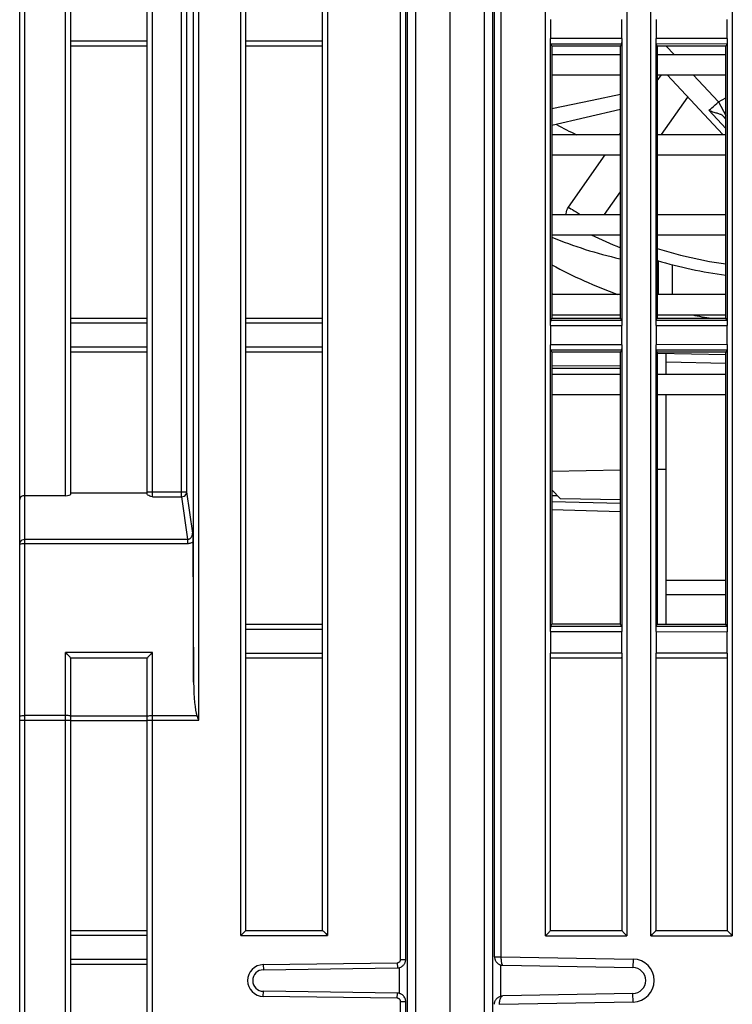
# Model space of a CAD drawing. Header units: millimetres. Extents: x -245 to 2192, y -983 to -162.
# Tile 11 of 49: x 1374 to 1416, y -700 to -642. Entities that reach past the tile are written whole.
import ezdxf

# ---------------------------------------------------------------- set-up
doc = ezdxf.new("R2010")
doc.units = ezdxf.units.MM
doc.header["$LTSCALE"] = 30.734
for name, color, linetype in [('00_COMPONENTS', 7, 'CONTINUOUS'), ('08_ALL_DRAFTS', 7, 'CONTINUOUS'), ('09_ALL_ROUNDS', 7, 'CONTINUOUS'), ('20_ALL_FEATURES', 7, 'CONTINUOUS'), ('ECAD_05010037', 7, 'CONTINUOUS')]:
    doc.layers.add(name, color=color, linetype=linetype)

msp = doc.modelspace()

# ---------------------------------------------------------------- linework, layer by layer
at = {"layer": '00_COMPONENTS', "linetype": 'Continuous'}
for p, q in [((1373.895, -758.712), (1373.895, -599.099)), ((1374.195, -758.712), (1374.195, -599.099)), ((1383.408, -670.42), (1383.408, -599.203)), ((1383.707, -599.222), (1383.707, -670.133)), ((1384.119, -681.325), (1384.119, -599.234)), ((1384.419, -683.549), (1384.419, -599.234)), ((1396.287, -697.619), (1396.287, -599.791)), ((1396.587, -697.619), (1396.587, -599.791)), ((1396.695, -705.088), (1396.695, -599.494)), ((1397.182, -704.821), (1397.182, -599.524)), ((1399.195, -731.712), (1399.195, -599.586)), ((1401.208, -600.218), (1401.208, -704.821)), ((1401.695, -600.193), (1401.695, -705.089)), ((1376.595, -670.355), (1376.595, -606.364)), ((1381.695, -670.42), (1381.695, -606.364)), ((1386.895, -696.212), (1386.895, -606.364)), ((1391.995, -606.364), (1391.995, -696.212)), ((1376.895, -670.263), (1376.895, -607.312)), ((1381.395, -670.268), (1381.395, -607.312)), ((1387.195, -695.912), (1387.195, -607.312)), ((1391.695, -695.912), (1391.695, -607.312)), ((1381.395, -643.63), (1376.895, -643.63)), ((1391.695, -643.63), (1387.195, -643.63)), ((1381.395, -643.912), (1376.895, -643.912)), ((1391.695, -643.912), (1387.195, -643.912)), ((1411.895, -643.912), (1412.364, -644.412)), ((1405.173, -644.412), (1409.216, -644.412)), ((1411.375, -644.412), (1415.414, -644.412)), ((1405.173, -645.612), (1409.216, -645.612)), ((1411.375, -645.958), (1411.618, -645.612)), ((1411.375, -645.612), (1415.414, -645.612)), ((1415.235, -649.112), (1411.948, -645.612)), ((1413.491, -645.612), (1414.978, -647.195)), ((1411.615, -649.112), (1413.175, -646.919)), ((1414.978, -647.195), (1415.414, -646.956)), ((1414.978, -647.195), (1415.414, -647.992)), ((1409.216, -647.653), (1405.173, -648.578)), ((1414.413, -647.69), (1415.414, -648.756)), ((1415.21, -647.991), (1415.414, -648.208)), ((1415.327, -648.115), (1415.414, -648.068)), ((1405.173, -649.112), (1409.216, -649.112)), ((1409.16, -649.112), (1409.216, -649.032)), ((1411.375, -649.112), (1415.414, -649.112)), ((1405.173, -650.312), (1409.216, -650.312)), ((1406.156, -653.389), (1408.317, -650.312)), ((1411.375, -650.312), (1415.414, -650.312)), ((1408.272, -653.812), (1409.216, -652.485)), ((1405.173, -653.812), (1409.216, -653.812)), ((1411.375, -653.812), (1415.414, -653.812)), ((1405.173, -655.012), (1409.216, -655.012)), ((1411.375, -655.012), (1415.414, -655.012)), ((1409.216, -656.426), (1409.166, -656.421)), ((1405.173, -658.512), (1409.216, -658.512)), ((1411.375, -658.512), (1415.414, -658.512)), ((1376.895, -659.912), (1381.395, -659.912)), ((1387.195, -659.912), (1391.695, -659.912)), ((1405.173, -659.712), (1409.216, -659.712)), ((1411.375, -659.712), (1415.414, -659.712)), ((1376.895, -660.195), (1381.395, -660.195)), ((1387.195, -660.195), (1391.695, -660.195)), ((1381.395, -661.63), (1376.895, -661.63)), ((1391.695, -661.63), (1387.195, -661.63)), ((1381.395, -661.912), (1376.895, -661.912)), ((1391.695, -661.912), (1387.195, -661.912)), ((1415.411, -662.071), (1411.373, -662)), ((1411.895, -663.212), (1411.895, -662.009)), ((1409.216, -662.733), (1405.173, -662.717)), ((1409.216, -662.883), (1405.173, -662.866)), ((1415.414, -662.571), (1411.895, -662.509)), ((1405.173, -663.212), (1409.216, -663.212)), ((1411.375, -663.212), (1415.414, -663.212)), ((1405.173, -664.412), (1409.216, -664.412)), ((1411.375, -664.412), (1415.414, -664.412)), ((1411.895, -677.912), (1411.895, -664.412)), ((1409.216, -668.859), (1405.173, -668.93)), ((1411.895, -668.812), (1411.375, -668.822)), ((1376.595, -670.355), (1374.195, -670.355)), ((1381.395, -670.202), (1376.895, -670.202)), ((1381.395, -670.133), (1383.707, -670.133)), ((1381.695, -670.42), (1383.408, -670.42)), ((1383.408, -670.42), (1383.764, -672.918)), ((1383.707, -670.133), (1384.054, -672.558)), ((1405.173, -670.008), (1405.695, -670.539)), ((1405.173, -670.338), (1405.506, -670.347)), ((1405.173, -670.689), (1409.216, -670.795)), ((1409.216, -670.601), (1405.695, -670.539)), ((1409.216, -671.294), (1405.173, -671.189)), ((1374.195, -672.918), (1383.764, -672.918)), ((1374.195, -673.164), (1383.764, -673.164)), ((1383.764, -672.918), (1383.764, -673.164)), ((1384.069, -673.072), (1384.119, -681.325)), ((1411.895, -676.169), (1415.414, -676.169)), ((1387.195, -677.912), (1391.695, -677.912)), ((1387.195, -678.195), (1391.695, -678.195)), ((1376.595, -749.961), (1376.595, -679.572)), ((1381.695, -679.572), (1376.595, -679.572)), ((1381.695, -749.961), (1381.695, -679.572)), ((1391.695, -679.63), (1387.195, -679.63)), ((1376.895, -749.012), (1376.895, -679.91)), ((1381.395, -679.912), (1376.895, -679.912)), ((1381.395, -749.012), (1381.395, -679.91)), ((1391.695, -679.912), (1387.195, -679.912)), ((1373.895, -683.549), (1376.895, -683.549)), ((1376.595, -683.277), (1374.195, -683.277)), ((1381.395, -683.311), (1376.895, -683.311)), ((1381.395, -683.583), (1376.895, -683.583)), ((1381.395, -683.549), (1384.419, -683.549)), ((1381.695, -683.277), (1384.315, -683.277)), ((1376.895, -695.912), (1381.395, -695.912)), ((1376.895, -696.195), (1381.395, -696.195)), ((1386.895, -696.212), (1391.995, -696.212)), ((1387.195, -695.912), (1391.695, -695.912)), ((1381.395, -697.63), (1376.895, -697.63)), ((1396.287, -697.619), (1396.587, -697.619)), ((1381.395, -697.912), (1376.895, -697.912)), ((1388.215, -697.929), (1396.09, -697.819)), ((1388.215, -697.929), (1388.219, -698.229)), ((1388.219, -698.229), (1396.094, -698.119)), ((1396.09, -697.819), (1396.094, -698.119)), ((1396.208, -698.119), (1396.208, -699.605)), ((1396.533, -697.846), (1396.548, -697.814)), ((1402.182, -699.761), (1402.182, -697.965)), ((1388.215, -699.795), (1388.219, -699.495)), ((1396.09, -699.905), (1388.215, -699.795)), ((1396.094, -699.605), (1388.219, -699.495)), ((1396.09, -699.905), (1396.094, -699.605)), ((1396.296, -699.651), (1396.262, -699.637)), ((1396.287, -716.119), (1396.287, -700.105)), ((1396.287, -700.105), (1396.587, -700.105)), ((1396.587, -716.119), (1396.587, -700.105))]:
    msp.add_line(p, q, dxfattribs=at)
for points in [[(1409.216, -646.773), (1407.538, -647.12), (1405.173, -647.611)], [(1414.413, -647.69), (1414.494, -647.619), (1414.582, -647.542), (1414.675, -647.46), (1414.774, -647.374), (1414.875, -647.286), (1414.978, -647.195)], [(1414.413, -647.69), (1414.488, -647.723), (1414.56, -647.751), (1414.628, -647.775), (1414.692, -647.796), (1414.753, -647.815), (1414.811, -647.833), (1414.867, -647.85), (1414.921, -647.866), (1414.972, -647.881), (1415.02, -647.897), (1415.064, -647.912), (1415.103, -647.927), (1415.138, -647.943), (1415.167, -647.958), (1415.191, -647.974), (1415.21, -647.991)], [(1406.013, -653.812), (1406.014, -653.773), (1406.03, -653.671), (1406.06, -653.571), (1406.102, -653.477), (1406.156, -653.389)], [(1406.156, -653.389), (1406.219, -653.429), (1406.296, -653.477), (1406.386, -653.533), (1406.488, -653.597), (1406.601, -653.667), (1406.724, -653.742), (1406.84, -653.812)], [(1411.375, -655.81), (1412.735, -656.207), (1414.443, -656.582), (1415.414, -656.727)], [(1374.195, -670.355), (1374.139, -670.359), (1374.085, -670.371), (1374.034, -670.39), (1373.988, -670.417), (1373.95, -670.45), (1373.92, -670.488)], [(1381.695, -670.42), (1381.613, -670.397), (1381.543, -670.372), (1381.481, -670.347), (1381.434, -670.321), (1381.406, -670.295), (1381.395, -670.268)], [(1383.408, -670.42), (1383.485, -670.409), (1383.557, -670.38), (1383.619, -670.334), (1383.667, -670.274), (1383.697, -670.206), (1383.707, -670.133)], [(1373.92, -670.488), (1373.902, -670.531), (1373.895, -670.577)], [(1383.764, -672.918), (1383.786, -672.917), (1383.809, -672.914), (1383.833, -672.909), (1383.858, -672.901), (1383.883, -672.889), (1383.908, -672.874), (1383.932, -672.855), (1383.956, -672.833), (1383.978, -672.806), (1383.999, -672.776), (1384.016, -672.743), (1384.031, -672.708), (1384.042, -672.67), (1384.049, -672.632), (1384.053, -672.595), (1384.054, -672.558)], [(1384.054, -672.558), (1384.058, -672.638), (1384.061, -672.72), (1384.064, -672.803), (1384.067, -672.89), (1384.068, -672.979), (1384.069, -673.072)], [(1373.895, -673.205), (1373.905, -673.13), (1373.935, -673.061), (1373.983, -673.002), (1374.045, -672.956), (1374.117, -672.928), (1374.195, -672.918)], [(1373.895, -673.205), (1373.905, -673.194), (1373.935, -673.184), (1373.982, -673.176), (1374.045, -673.169), (1374.117, -673.165), (1374.195, -673.164)], [(1383.764, -673.164), (1383.811, -673.162), (1383.86, -673.155), (1383.911, -673.144), (1383.963, -673.127), (1384.016, -673.103), (1384.069, -673.072)], [(1376.689, -679.667), (1376.644, -679.62), (1376.595, -679.572)], [(1376.895, -679.91), (1376.891, -679.899), (1376.88, -679.881), (1376.861, -679.857), (1376.836, -679.827), (1376.806, -679.792), (1376.771, -679.754), (1376.732, -679.712), (1376.689, -679.667)], [(1381.695, -679.572), (1381.646, -679.62), (1381.601, -679.667), (1381.558, -679.712), (1381.519, -679.754), (1381.484, -679.792), (1381.454, -679.827), (1381.429, -679.857), (1381.41, -679.881), (1381.399, -679.899), (1381.395, -679.91)], [(1373.895, -683.318), (1373.905, -683.307), (1373.935, -683.297)], [(1373.935, -683.297), (1373.983, -683.289), (1374.045, -683.282), (1374.117, -683.278), (1374.195, -683.277)], [(1376.855, -683.297), (1376.807, -683.289), (1376.745, -683.282), (1376.673, -683.278), (1376.595, -683.277)], [(1376.895, -683.318), (1376.885, -683.307), (1376.855, -683.297)], [(1381.395, -683.318), (1381.405, -683.307), (1381.435, -683.297)], [(1381.435, -683.297), (1381.483, -683.289), (1381.545, -683.282), (1381.617, -683.278), (1381.695, -683.277)], [(1384.419, -683.549), (1384.367, -683.414), (1384.341, -683.346), (1384.315, -683.277)], [(1386.895, -696.212), (1386.954, -696.154), (1387.008, -696.099), (1387.059, -696.049), (1387.141, -695.966)], [(1387.141, -695.966), (1387.171, -695.937), (1387.188, -695.919), (1387.195, -695.912)], [(1391.695, -695.912), (1391.702, -695.919), (1391.72, -695.937), (1391.749, -695.966), (1391.786, -696.004), (1391.882, -696.099)], [(1391.882, -696.099), (1391.936, -696.154), (1391.995, -696.212)], [(1396.09, -697.819), (1396.11, -697.818), (1396.13, -697.815), (1396.15, -697.809), (1396.17, -697.801), (1396.188, -697.792), (1396.204, -697.782), (1396.218, -697.77), (1396.231, -697.759), (1396.241, -697.747), (1396.251, -697.735), (1396.259, -697.723), (1396.265, -697.71), (1396.271, -697.697), (1396.277, -697.684), (1396.281, -697.669), (1396.284, -697.654), (1396.286, -697.637), (1396.287, -697.619)], [(1396.548, -697.814), (1396.561, -697.78), (1396.571, -697.744), (1396.58, -697.706), (1396.585, -697.664), (1396.587, -697.619)], [(1396.094, -698.119), (1396.144, -698.116), (1396.195, -698.108), (1396.246, -698.094), (1396.294, -698.074), (1396.339, -698.051)], [(1396.339, -698.051), (1396.38, -698.025), (1396.415, -697.997), (1396.446, -697.967), (1396.473, -697.938), (1396.496, -697.908), (1396.515, -697.877), (1396.533, -697.846)], [(1396.287, -700.105), (1396.286, -700.087), (1396.284, -700.068), (1396.279, -700.049), (1396.273, -700.031), (1396.264, -700.013), (1396.254, -699.996), (1396.243, -699.981), (1396.232, -699.967), (1396.22, -699.956), (1396.208, -699.946), (1396.196, -699.938), (1396.184, -699.93), (1396.171, -699.924), (1396.157, -699.918), (1396.142, -699.913), (1396.127, -699.909), (1396.109, -699.907), (1396.09, -699.905)], [(1396.262, -699.637), (1396.225, -699.625), (1396.186, -699.615), (1396.142, -699.608), (1396.094, -699.605)], [(1396.53, -699.874), (1396.505, -699.831), (1396.478, -699.794), (1396.449, -699.76), (1396.42, -699.732), (1396.39, -699.707), (1396.359, -699.686), (1396.328, -699.667), (1396.296, -699.651)], [(1396.587, -700.105), (1396.585, -700.059), (1396.578, -700.012), (1396.567, -699.965), (1396.551, -699.919), (1396.53, -699.874)]]:
    msp.add_lwpolyline(points, dxfattribs=at)
for centre, radius, start, end in [((1418.895, -631.372), 26.25, 244.2658, 248.35453), ((1418.895, -631.372), 26.25, 253.3419, 262.37463), ((1418.895, -631.372), 28.875, 241.62085, 250.04834), ((1418.895, -631.372), 30.375, 243.13959, 243.31993), ((1418.895, -631.372), 28.875, 259.10162, 261.37945), ((1388.228, -698.862), 0.933, 90.8, 269.2), ((1388.228, -698.862), 0.633, 90.8, 269.2)]:
    msp.add_arc(centre, radius, start, end, dxfattribs=at)
for centre, major_axis, ratio, start_param, end_param in [((1414.904, -631.262), (19.688, 0), 1, -2.071828, -2.004295), ((1414.939, -631.262), (25.812, 0), 1, -1.958928, -1.796384), ((1376.595, -670.263), (0.3, 0), 0.305731, -1.570796, 0), ((1384.419, -681.229), (0, 2.183), 0.137419, -4.668756, -3.495773)]:
    msp.add_ellipse(centre, major_axis=major_axis, ratio=ratio, start_param=start_param, end_param=end_param, dxfattribs=at)
at = {"layer": '08_ALL_DRAFTS', "linetype": 'Continuous'}
for p, q in [((1405.173, -643.912), (1405.173, -659.912)), ((1409.216, -643.912), (1405.173, -643.912)), ((1409.216, -659.912), (1409.216, -643.912)), ((1411.375, -643.912), (1411.375, -659.912)), ((1415.414, -643.912), (1411.375, -643.912)), ((1415.414, -659.912), (1415.414, -643.912)), ((1405.173, -659.912), (1409.216, -659.912)), ((1411.375, -659.912), (1415.414, -659.912)), ((1409.216, -661.912), (1405.173, -661.912)), ((1411.375, -661.912), (1411.375, -677.912)), ((1415.414, -661.912), (1411.375, -661.912)), ((1415.414, -677.912), (1415.414, -661.912)), ((1411.375, -677.912), (1415.414, -677.912))]:
    msp.add_line(p, q, dxfattribs=at)
at = {"layer": '09_ALL_ROUNDS', "linetype": 'Continuous'}
for p, q in [((1402.206, -697.462), (1402.206, -600.292)), ((1401.806, -697.464), (1401.806, -600.392)), ((1404.805, -696.232), (1404.805, -606.364)), ((1409.585, -606.364), (1409.585, -696.232)), ((1411.005, -696.232), (1411.005, -606.364)), ((1415.785, -606.364), (1415.785, -696.232)), ((1405.105, -642.346), (1405.105, -643.479)), ((1409.285, -643.477), (1409.285, -642.348)), ((1411.305, -642.349), (1411.305, -643.475)), ((1415.485, -643.473), (1415.485, -642.352)), ((1409.285, -643.477), (1405.105, -643.479)), ((1405.105, -660.346), (1405.105, -643.479)), ((1409.274, -643.796), (1405.116, -643.798)), ((1405.116, -643.798), (1405.173, -643.912)), ((1409.274, -643.796), (1409.216, -643.912)), ((1409.285, -643.477), (1409.285, -660.348)), ((1415.485, -643.473), (1411.305, -643.475)), ((1411.305, -660.349), (1411.305, -643.475)), ((1415.474, -643.792), (1411.316, -643.795)), ((1411.316, -643.795), (1411.375, -643.912)), ((1415.474, -643.792), (1415.414, -643.912)), ((1415.485, -643.473), (1415.485, -660.352)), ((1411.445, -658.512), (1411.445, -656.527)), ((1412.266, -658.512), (1412.266, -656.771)), ((1405.116, -660.026), (1405.173, -659.912)), ((1409.274, -660.029), (1409.216, -659.912)), ((1411.316, -660.03), (1411.375, -659.912)), ((1415.474, -660.033), (1415.414, -659.912)), ((1405.105, -660.346), (1405.105, -661.479)), ((1405.105, -660.346), (1409.285, -660.348)), ((1405.116, -660.026), (1409.274, -660.029)), ((1409.285, -661.477), (1409.285, -660.348)), ((1411.305, -660.349), (1411.305, -661.475)), ((1411.305, -660.349), (1415.485, -660.352)), ((1411.316, -660.03), (1415.474, -660.033)), ((1415.485, -661.473), (1415.485, -660.352)), ((1409.285, -661.477), (1405.105, -661.479)), ((1405.105, -678.346), (1405.105, -661.479)), ((1409.285, -661.477), (1409.285, -678.348)), ((1415.485, -661.473), (1411.305, -661.475)), ((1411.305, -678.349), (1411.305, -661.475)), ((1415.485, -661.473), (1415.485, -678.352)), ((1409.274, -661.796), (1405.116, -661.798)), ((1405.116, -661.798), (1405.173, -661.912)), ((1409.274, -661.796), (1409.216, -661.912)), ((1415.474, -661.792), (1411.316, -661.795)), ((1411.316, -661.795), (1411.375, -661.912)), ((1415.474, -661.792), (1415.414, -661.912)), ((1411.316, -678.03), (1411.375, -677.912)), ((1415.474, -678.033), (1415.414, -677.912)), ((1405.105, -678.346), (1405.105, -679.616)), ((1405.105, -678.346), (1409.285, -678.348)), ((1405.116, -678.026), (1409.274, -678.029)), ((1409.285, -679.616), (1409.285, -678.348)), ((1411.305, -678.349), (1411.305, -679.616)), ((1411.305, -678.349), (1415.485, -678.352)), ((1411.316, -678.03), (1415.474, -678.033)), ((1415.485, -679.616), (1415.485, -678.352)), ((1405.105, -695.914), (1405.105, -679.616)), ((1409.285, -679.616), (1405.105, -679.616)), ((1409.285, -679.616), (1409.285, -695.914)), ((1411.305, -695.914), (1411.305, -679.616)), ((1415.485, -679.616), (1411.305, -679.616)), ((1415.485, -679.616), (1415.485, -695.914)), ((1409.278, -679.912), (1405.113, -679.912)), ((1415.478, -679.912), (1411.313, -679.912)), ((1404.805, -696.232), (1409.585, -696.232)), ((1405.106, -695.912), (1409.284, -695.912)), ((1411.005, -696.232), (1415.785, -696.232)), ((1411.306, -695.912), (1415.484, -695.912)), ((1402.206, -697.462), (1409.952, -697.598)), ((1409.952, -697.598), (1409.943, -698.098)), ((1402.3, -697.964), (1409.943, -698.098)), ((1409.943, -699.627), (1402.3, -699.761)), ((1409.952, -700.127), (1409.943, -699.627)), ((1409.952, -700.127), (1402.103, -700.264))]:
    msp.add_line(p, q, dxfattribs=at)
for points in [[(1409.285, -643.477), (1409.285, -643.538), (1409.284, -643.595), (1409.283, -643.648), (1409.282, -643.695), (1409.28, -643.734), (1409.278, -643.765), (1409.276, -643.785), (1409.274, -643.796)], [(1415.485, -643.473), (1415.485, -643.535), (1415.484, -643.591), (1415.483, -643.644), (1415.482, -643.691), (1415.48, -643.73), (1415.478, -643.761), (1415.476, -643.781), (1415.474, -643.792)], [(1405.105, -660.346), (1405.106, -660.284), (1405.106, -660.227), (1405.107, -660.174), (1405.109, -660.127), (1405.11, -660.088), (1405.112, -660.058), (1405.114, -660.037), (1405.116, -660.026)], [(1411.305, -660.349), (1411.306, -660.288), (1411.306, -660.231), (1411.307, -660.178), (1411.309, -660.131), (1411.31, -660.092), (1411.312, -660.061), (1411.314, -660.041), (1411.316, -660.03)], [(1409.285, -661.477), (1409.285, -661.538), (1409.284, -661.595), (1409.283, -661.648), (1409.282, -661.695), (1409.28, -661.734), (1409.278, -661.765), (1409.276, -661.785), (1409.274, -661.796)], [(1415.485, -661.473), (1415.485, -661.535), (1415.484, -661.591), (1415.483, -661.644), (1415.482, -661.691), (1415.48, -661.73), (1415.478, -661.761), (1415.476, -661.781), (1415.474, -661.792)], [(1405.105, -678.346), (1405.106, -678.284), (1405.106, -678.227), (1405.107, -678.174), (1405.109, -678.127), (1405.11, -678.088), (1405.112, -678.058), (1405.114, -678.037), (1405.116, -678.026)], [(1411.305, -678.349), (1411.306, -678.288), (1411.306, -678.231), (1411.307, -678.178), (1411.309, -678.131), (1411.31, -678.092), (1411.312, -678.061), (1411.314, -678.041), (1411.316, -678.03)], [(1409.285, -679.616), (1409.285, -679.664), (1409.284, -679.71), (1409.283, -679.754), (1409.283, -679.795), (1409.282, -679.832), (1409.28, -679.864), (1409.279, -679.891), (1409.278, -679.912)], [(1415.485, -679.616), (1415.485, -679.664), (1415.484, -679.71), (1415.483, -679.754), (1415.483, -679.795), (1415.482, -679.832), (1415.48, -679.864), (1415.479, -679.891), (1415.478, -679.912)], [(1404.805, -696.232), (1404.85, -696.186), (1404.894, -696.141), (1404.936, -696.097), (1404.976, -696.056), (1405.011, -696.019), (1405.042, -695.986), (1405.067, -695.959), (1405.087, -695.938), (1405.099, -695.922), (1405.105, -695.914)], [(1409.285, -695.914), (1409.291, -695.922), (1409.304, -695.938), (1409.323, -695.959), (1409.348, -695.986), (1409.379, -696.019), (1409.414, -696.056), (1409.496, -696.141)], [(1409.496, -696.141), (1409.54, -696.187), (1409.585, -696.232)], [(1411.005, -696.232), (1411.05, -696.186), (1411.094, -696.141), (1411.136, -696.097), (1411.176, -696.056), (1411.211, -696.019), (1411.242, -695.986), (1411.267, -695.959), (1411.287, -695.938), (1411.299, -695.922), (1411.305, -695.914)], [(1415.485, -695.914), (1415.491, -695.922), (1415.504, -695.938), (1415.523, -695.959), (1415.548, -695.986), (1415.579, -696.019), (1415.614, -696.056), (1415.696, -696.141)], [(1415.696, -696.141), (1415.74, -696.187), (1415.785, -696.232)], [(1401.806, -697.464), (1401.807, -697.499), (1401.811, -697.533), (1401.817, -697.567), (1401.825, -697.6), (1401.836, -697.634), (1401.849, -697.666), (1401.864, -697.698), (1401.882, -697.729), (1401.902, -697.758), (1401.923, -697.786), (1401.947, -697.812), (1401.973, -697.836)], [(1401.806, -697.464), (1401.812, -697.464), (1401.833, -697.464)], [(1401.833, -697.464), (1401.919, -697.463), (1401.98, -697.463), (1402.05, -697.462), (1402.126, -697.462), (1402.206, -697.462)], [(1402.217, -697.73), (1402.214, -697.699), (1402.211, -697.667), (1402.209, -697.634), (1402.207, -697.6), (1402.206, -697.566), (1402.205, -697.532), (1402.205, -697.497), (1402.206, -697.462)], [(1401.973, -697.836), (1402, -697.859), (1402.029, -697.88), (1402.06, -697.899), (1402.092, -697.915), (1402.125, -697.93), (1402.159, -697.942), (1402.194, -697.951), (1402.229, -697.958), (1402.265, -697.962), (1402.3, -697.964)], [(1402.3, -697.964), (1402.292, -697.963), (1402.285, -697.959), (1402.278, -697.952), (1402.271, -697.943), (1402.264, -697.931), (1402.257, -697.917), (1402.251, -697.901), (1402.245, -697.882), (1402.239, -697.861), (1402.234, -697.838), (1402.229, -697.814), (1402.225, -697.787), (1402.221, -697.759), (1402.217, -697.73)], [(1401.864, -700.023), (1401.883, -699.991), (1401.905, -699.96), (1401.929, -699.93), (1401.955, -699.903)], [(1401.955, -699.903), (1401.983, -699.878), (1402.013, -699.855), (1402.046, -699.834), (1402.081, -699.814), (1402.118, -699.797), (1402.159, -699.783), (1402.203, -699.772), (1402.25, -699.764), (1402.3, -699.761)], [(1402.103, -700.264), (1402.103, -700.227), (1402.104, -700.191), (1402.106, -700.156), (1402.109, -700.122), (1402.113, -700.087), (1402.119, -700.053), (1402.125, -700.019), (1402.133, -699.986), (1402.141, -699.956), (1402.151, -699.927), (1402.161, -699.9), (1402.172, -699.875), (1402.184, -699.852), (1402.197, -699.831), (1402.211, -699.812), (1402.226, -699.796), (1402.243, -699.782), (1402.261, -699.771), (1402.279, -699.763), (1402.3, -699.761)], [(1401.803, -700.261), (1401.804, -700.229), (1401.807, -700.196), (1401.813, -700.162), (1401.822, -700.127), (1401.833, -700.092), (1401.847, -700.057), (1401.864, -700.023)]]:
    msp.add_lwpolyline(points, dxfattribs=at)
for radius in [1.265, 0.765]:
    msp.add_arc((1409.93, -698.862), radius, 271, 89, dxfattribs=at)
for centre, start_param, end_param in [((1405.106, -696.232), 0, 0.095363), ((1409.284, -696.232), -0.095363, 0), ((1411.306, -696.232), 0, 0.095363), ((1415.484, -696.232), -0.095363, 0)]:
    msp.add_ellipse(centre, major_axis=(0, 0.32), ratio=0.034921, start_param=start_param, end_param=end_param, dxfattribs=at)
at = {"layer": '20_ALL_FEATURES', "linetype": 'Continuous'}
for p, q in [((1405.173, -661.912), (1405.173, -677.912)), ((1409.216, -677.912), (1409.216, -661.912)), ((1405.116, -678.026), (1405.173, -677.912)), ((1409.216, -677.912), (1405.173, -677.912)), ((1409.274, -678.029), (1409.216, -677.912))]:
    msp.add_line(p, q, dxfattribs=at)
at = {"layer": 'ECAD_05010037', "linetype": 'Continuous'}
msp.add_line((1415.414, -675.341), (1411.895, -675.341), dxfattribs=at)

doc.saveas('drawing.dxf')
